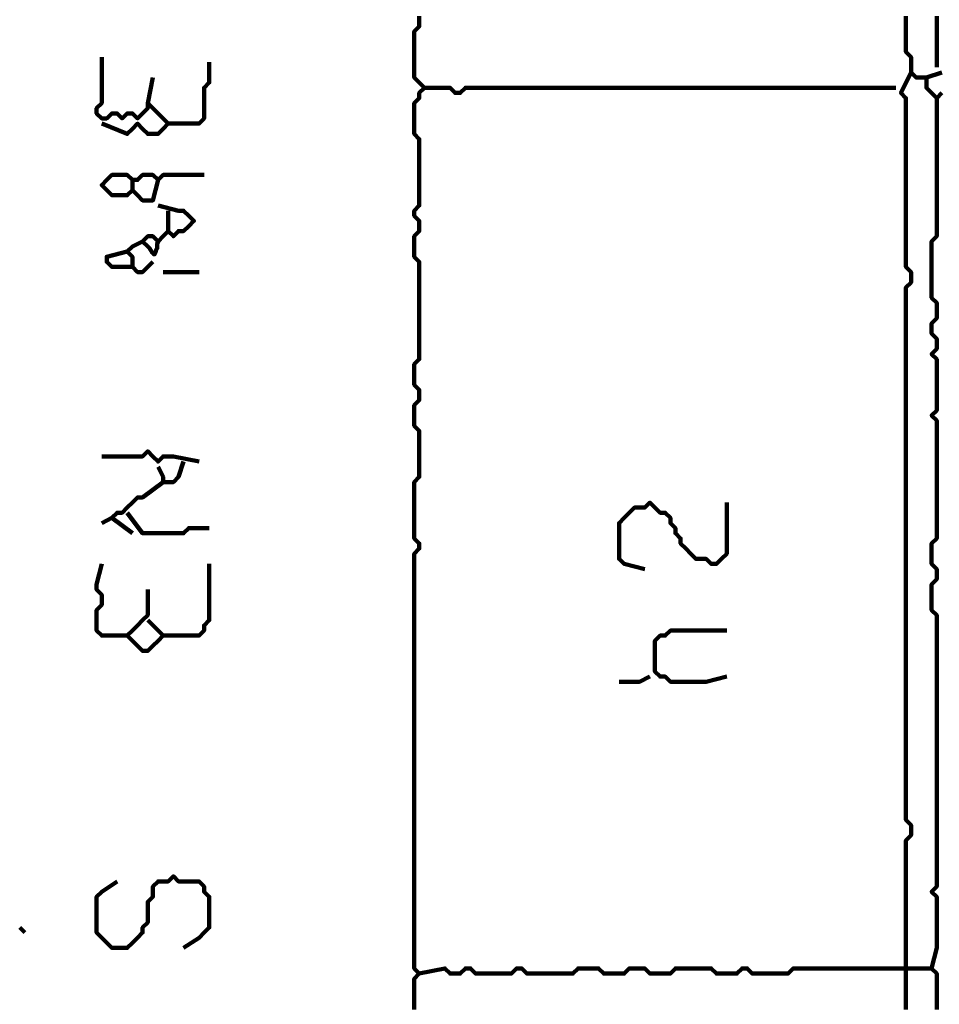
# Model space of a CAD drawing. Header units: metres. Extents: x 3221 to 4131, y 3282 to 4239.
# Tile 65 of 84: x 3329.23 to 3330.88, y 4227.09 to 4228.87. Entities that reach past the tile are written whole.
import ezdxf

# ---------------------------------------------------------------- set-up
doc = ezdxf.new("R2010")
doc.units = ezdxf.units.M
doc.layers.add('P', color=250, linetype='Continuous', lineweight=100)

msp = doc.modelspace()

# ---------------------------------------------------------------- linework, layer by layer
at = {"layer": 'P', "color": 0, "linetype": 'Continuous'}
for points in [[(3329.9477, 4228.8722), (3329.9477, 4228.863), (3329.9477, 4228.8537), (3329.9385, 4228.8445), (3329.9385, 4228.8353), (3329.9385, 4228.826), (3329.9385, 4228.8168), (3329.9385, 4228.8076), (3329.9385, 4228.7983), (3329.9385, 4228.7891), (3329.9385, 4228.7799), (3329.9385, 4228.7706), (3329.9385, 4228.7614), (3329.9477, 4228.7522), (3329.9569, 4228.743), (3329.9477, 4228.7337), (3329.9477, 4228.7245), (3329.9385, 4228.7153), (3329.9385, 4228.706), (3329.9385, 4228.6968), (3329.9385, 4228.6876), (3329.9385, 4228.6783), (3329.9385, 4228.6691), (3329.9385, 4228.6599), (3329.9477, 4228.6506), (3329.9477, 4228.6414), (3329.9477, 4228.6322), (3329.9477, 4228.623), (3329.9477, 4228.6137), (3329.9477, 4228.6045), (3329.9477, 4228.5953), (3329.9477, 4228.586), (3329.9477, 4228.5768), (3329.9477, 4228.5676), (3329.9477, 4228.5583), (3329.9477, 4228.5491), (3329.9477, 4228.5399), (3329.9477, 4228.5306), (3329.9385, 4228.5214), (3329.9385, 4228.5122), (3329.9477, 4228.503), (3329.9477, 4228.4937), (3329.9477, 4228.4845), (3329.9385, 4228.4753), (3329.9385, 4228.466), (3329.9385, 4228.4568), (3329.9385, 4228.4476), (3329.9385, 4228.4383), (3329.9477, 4228.4291), (3329.9477, 4228.4199), (3329.9477, 4228.4106), (3329.9477, 4228.4014), (3329.9477, 4228.3922), (3329.9477, 4228.383), (3329.9477, 4228.3737), (3329.9477, 4228.3645), (3329.9477, 4228.3553), (3329.9477, 4228.346), (3329.9477, 4228.3368), (3329.9477, 4228.3276), (3329.9477, 4228.3183), (3329.9477, 4228.3091), (3329.9477, 4228.2999), (3329.9477, 4228.2906), (3329.9477, 4228.2814), (3329.9477, 4228.2722), (3329.9477, 4228.263), (3329.9477, 4228.2537), (3329.9385, 4228.2445), (3329.9385, 4228.2353), (3329.9385, 4228.226), (3329.9385, 4228.2168), (3329.9385, 4228.2076), (3329.9477, 4228.1983), (3329.9477, 4228.1891), (3329.9477, 4228.1799), (3329.9385, 4228.1706), (3329.9385, 4228.1614), (3329.9385, 4228.1522), (3329.9385, 4228.143), (3329.9385, 4228.1337), (3329.9477, 4228.1245), (3329.9477, 4228.1153), (3329.9477, 4228.106), (3329.9477, 4228.0968), (3329.9477, 4228.0876), (3329.9477, 4228.0783), (3329.9477, 4228.0691), (3329.9477, 4228.0599), (3329.9477, 4228.0506), (3329.9477, 4228.0414), (3329.9385, 4228.0322), (3329.9385, 4228.023), (3329.9385, 4228.0137), (3329.9385, 4228.0045), (3329.9385, 4227.9953), (3329.9385, 4227.986), (3329.9385, 4227.9768), (3329.9385, 4227.9676), (3329.9385, 4227.9583), (3329.9385, 4227.9491), (3329.9385, 4227.9399), (3329.9385, 4227.9306), (3329.9477, 4227.9214), (3329.9477, 4227.9122), (3329.9385, 4227.903), (3329.9385, 4227.8937), (3329.9385, 4227.8845), (3329.9385, 4227.8753), (3329.9385, 4227.866), (3329.9385, 4227.8568), (3329.9385, 4227.8476), (3329.9385, 4227.8383), (3329.9385, 4227.8291), (3329.9385, 4227.8199), (3329.9385, 4227.8106), (3329.9385, 4227.8014), (3329.9385, 4227.7922), (3329.9385, 4227.783), (3329.9385, 4227.7737), (3329.9385, 4227.7645), (3329.9385, 4227.7553), (3329.9385, 4227.746), (3329.9385, 4227.7368), (3329.9385, 4227.7276), (3329.9385, 4227.7183), (3329.9385, 4227.7091), (3329.9385, 4227.6999), (3329.9385, 4227.6906), (3329.9385, 4227.6814), (3329.9385, 4227.6722), (3329.9385, 4227.663), (3329.9385, 4227.6537), (3329.9385, 4227.6445), (3329.9385, 4227.6353), (3329.9385, 4227.626), (3329.9385, 4227.6168), (3329.9385, 4227.6076), (3329.9385, 4227.5983), (3329.9385, 4227.5891), (3329.9385, 4227.5799), (3329.9385, 4227.5706), (3329.9385, 4227.5614), (3329.9385, 4227.5522), (3329.9385, 4227.543), (3329.9385, 4227.5337), (3329.9385, 4227.5245), (3329.9385, 4227.5153), (3329.9385, 4227.506), (3329.9385, 4227.4968), (3329.9385, 4227.4876), (3329.9385, 4227.4783), (3329.9385, 4227.4691), (3329.9385, 4227.4599), (3329.9385, 4227.4506), (3329.9385, 4227.4414), (3329.9385, 4227.4322), (3329.9385, 4227.423), (3329.9385, 4227.4137), (3329.9385, 4227.4045), (3329.9385, 4227.3953), (3329.9385, 4227.386), (3329.9385, 4227.3768), (3329.9385, 4227.3676), (3329.9385, 4227.3583), (3329.9385, 4227.3491), (3329.9385, 4227.3399), (3329.9385, 4227.3306), (3329.9385, 4227.3214), (3329.9385, 4227.3122), (3329.9385, 4227.303), (3329.9385, 4227.2937), (3329.9385, 4227.2845), (3329.9385, 4227.2753), (3329.9385, 4227.266), (3329.9385, 4227.2568), (3329.9385, 4227.2476), (3329.9385, 4227.2383), (3329.9385, 4227.2291), (3329.9385, 4227.2199), (3329.9385, 4227.2106), (3329.9385, 4227.2014), (3329.9385, 4227.1922), (3329.9385, 4227.183), (3329.9385, 4227.1737), (3329.9385, 4227.1645), (3329.9385, 4227.1553), (3329.9477, 4227.146), (3329.9385, 4227.1368), (3329.9385, 4227.1276), (3329.9385, 4227.1183), (3329.9385, 4227.1091), (3329.9385, 4227.0999), (3329.9385, 4227.0906), (3329.9385, 4227.0814)], [(3330.8246, 4228.8722), (3330.8246, 4228.863), (3330.8246, 4228.8537), (3330.8246, 4228.8445), (3330.8246, 4228.8353), (3330.8246, 4228.826), (3330.8246, 4228.8168), (3330.8246, 4228.8076), (3330.8338, 4228.7983), (3330.8338, 4228.7891), (3330.8338, 4228.7799), (3330.8338, 4228.7706), (3330.8431, 4228.7614), (3330.8523, 4228.7614), (3330.8615, 4228.7614), (3330.8615, 4228.7522), (3330.8615, 4228.743), (3330.8708, 4228.7337), (3330.88, 4228.7245), (3330.8892, 4228.7337)], [(3330.88, 4228.8722), (3330.88, 4228.863), (3330.88, 4228.8537), (3330.88, 4228.8445), (3330.88, 4228.8353), (3330.88, 4228.826), (3330.88, 4228.7799)], [(3329.3754, 4228.7983), (3329.3754, 4228.7614), (3329.3754, 4228.7522), (3329.3754, 4228.743), (3329.3754, 4228.7337), (3329.3754, 4228.7245), (3329.3754, 4228.7153), (3329.3661, 4228.706), (3329.3661, 4228.6968), (3329.3754, 4228.6876), (3329.3846, 4228.6876), (3329.3938, 4228.6968), (3329.4031, 4228.6968), (3329.4123, 4228.6876), (3329.4215, 4228.6968), (3329.4308, 4228.6968), (3329.44, 4228.6876), (3329.4492, 4228.6968), (3329.4585, 4228.706), (3329.4585, 4228.7153), (3329.4677, 4228.7614)], [(3329.5692, 4228.7891), (3329.5692, 4228.7522), (3329.56, 4228.743), (3329.56, 4228.7337), (3329.56, 4228.7245), (3329.56, 4228.7153), (3329.56, 4228.706), (3329.56, 4228.6968), (3329.56, 4228.6876), (3329.5508, 4228.6783), (3329.5415, 4228.6783), (3329.5323, 4228.6783), (3329.5231, 4228.6783), (3329.5138, 4228.6783), (3329.5046, 4228.6783), (3329.4954, 4228.6783), (3329.4861, 4228.6691), (3329.4769, 4228.6599), (3329.4677, 4228.6599), (3329.4585, 4228.6599), (3329.4492, 4228.6691), (3329.44, 4228.6783), (3329.4308, 4228.6691), (3329.4215, 4228.6599), (3329.3754, 4228.6783)], [(3330.8338, 4228.7706), (3330.8154, 4228.7337), (3330.8246, 4228.7245), (3330.8246, 4228.7153), (3330.8246, 4228.706), (3330.8246, 4228.6968), (3330.8246, 4228.6876), (3330.8246, 4228.6783), (3330.8246, 4228.6691), (3330.8246, 4228.6599), (3330.8246, 4228.6506), (3330.8246, 4228.6414), (3330.8246, 4228.6322), (3330.8246, 4228.623), (3330.8246, 4228.6137), (3330.8246, 4228.6045), (3330.8246, 4228.5953), (3330.8246, 4228.586), (3330.8246, 4228.5768), (3330.8246, 4228.5676), (3330.8246, 4228.5583), (3330.8246, 4228.5491), (3330.8246, 4228.5399), (3330.8246, 4228.5306), (3330.8246, 4228.5214), (3330.8246, 4228.5122), (3330.8246, 4228.503), (3330.8246, 4228.4937), (3330.8246, 4228.4845), (3330.8246, 4228.4753), (3330.8246, 4228.466), (3330.8246, 4228.4568), (3330.8246, 4228.4476), (3330.8246, 4228.4383), (3330.8246, 4228.4291), (3330.8246, 4228.4199), (3330.8338, 4228.4106), (3330.8338, 4228.4014), (3330.8338, 4228.3922), (3330.8246, 4228.383), (3330.8246, 4228.3737), (3330.8246, 4228.3645), (3330.8246, 4228.3553), (3330.8246, 4228.346), (3330.8246, 4228.3368), (3330.8246, 4228.3276), (3330.8246, 4228.3183), (3330.8246, 4228.3091), (3330.8246, 4228.2999), (3330.8246, 4228.2906), (3330.8246, 4228.2814), (3330.8246, 4228.2722), (3330.8246, 4228.263), (3330.8246, 4228.2537), (3330.8246, 4228.2445), (3330.8246, 4228.2353), (3330.8246, 4228.226), (3330.8246, 4228.2168), (3330.8246, 4228.2076), (3330.8246, 4228.1983), (3330.8246, 4228.1891), (3330.8246, 4228.1799), (3330.8246, 4228.1706), (3330.8246, 4228.1614), (3330.8246, 4228.1522), (3330.8246, 4228.143), (3330.8246, 4228.1337), (3330.8246, 4228.1245), (3330.8246, 4228.1153), (3330.8246, 4228.106), (3330.8246, 4228.0968), (3330.8246, 4228.0876), (3330.8246, 4228.0783), (3330.8246, 4228.0691), (3330.8246, 4228.0599), (3330.8246, 4228.0506), (3330.8246, 4228.0414), (3330.8246, 4228.0322), (3330.8246, 4228.023), (3330.8246, 4228.0137), (3330.8246, 4228.0045), (3330.8246, 4227.9953), (3330.8246, 4227.986), (3330.8246, 4227.9768), (3330.8246, 4227.9676), (3330.8246, 4227.9583), (3330.8246, 4227.9491), (3330.8246, 4227.9399), (3330.8246, 4227.9306), (3330.8246, 4227.9214), (3330.8246, 4227.9122), (3330.8246, 4227.903), (3330.8246, 4227.8937), (3330.8246, 4227.8845), (3330.8246, 4227.8753), (3330.8246, 4227.866), (3330.8246, 4227.8568), (3330.8246, 4227.8476), (3330.8246, 4227.8383), (3330.8246, 4227.8291), (3330.8246, 4227.8199), (3330.8246, 4227.8106), (3330.8246, 4227.8014), (3330.8246, 4227.7922), (3330.8246, 4227.783), (3330.8246, 4227.7737), (3330.8246, 4227.7645), (3330.8246, 4227.7553), (3330.8246, 4227.746), (3330.8246, 4227.7368), (3330.8246, 4227.7276), (3330.8246, 4227.7183), (3330.8246, 4227.7091), (3330.8246, 4227.6999), (3330.8246, 4227.6906), (3330.8246, 4227.6814), (3330.8246, 4227.6722), (3330.8246, 4227.663), (3330.8246, 4227.6537), (3330.8246, 4227.6445), (3330.8246, 4227.6353), (3330.8246, 4227.626), (3330.8246, 4227.6168), (3330.8246, 4227.6076), (3330.8246, 4227.5983), (3330.8246, 4227.5891), (3330.8246, 4227.5799), (3330.8246, 4227.5706), (3330.8246, 4227.5614), (3330.8246, 4227.5522), (3330.8246, 4227.543), (3330.8246, 4227.5337), (3330.8246, 4227.5245), (3330.8246, 4227.5153), (3330.8246, 4227.506), (3330.8246, 4227.4968), (3330.8246, 4227.4876), (3330.8246, 4227.4783), (3330.8246, 4227.4691), (3330.8246, 4227.4599), (3330.8246, 4227.4506), (3330.8246, 4227.4414), (3330.8246, 4227.4322), (3330.8246, 4227.423), (3330.8338, 4227.4137), (3330.8338, 4227.4045), (3330.8338, 4227.3953), (3330.8246, 4227.386), (3330.8246, 4227.3768), (3330.8246, 4227.3676), (3330.8246, 4227.3583), (3330.8246, 4227.3491), (3330.8246, 4227.3399), (3330.8246, 4227.3306), (3330.8246, 4227.3214), (3330.8246, 4227.3122), (3330.8246, 4227.303), (3330.8246, 4227.2937), (3330.8246, 4227.2845), (3330.8246, 4227.2753), (3330.8246, 4227.266), (3330.8246, 4227.2568), (3330.8246, 4227.2476), (3330.8246, 4227.2383), (3330.8246, 4227.2291), (3330.8246, 4227.2199), (3330.8246, 4227.2106), (3330.8246, 4227.2014), (3330.8246, 4227.1922), (3330.8246, 4227.183), (3330.8246, 4227.1737), (3330.8246, 4227.1645), (3330.8246, 4227.1553), (3330.8246, 4227.146), (3330.8246, 4227.1368), (3330.8246, 4227.1276), (3330.8246, 4227.1183), (3330.8246, 4227.1091), (3330.8246, 4227.0999), (3330.8246, 4227.0906), (3330.8246, 4227.0814)], [(3330.8892, 4228.7706), (3330.8615, 4228.7614)], [(3329.9569, 4228.743), (3329.9938, 4228.743), (3330.0031, 4228.743), (3330.0123, 4228.7337), (3330.0215, 4228.7337), (3330.0308, 4228.743), (3330.04, 4228.743), (3330.0492, 4228.743), (3330.0585, 4228.743), (3330.0677, 4228.743), (3330.0769, 4228.743), (3330.0861, 4228.743), (3330.0954, 4228.743), (3330.1046, 4228.743), (3330.1138, 4228.743), (3330.1231, 4228.743), (3330.1323, 4228.743), (3330.1415, 4228.743), (3330.1508, 4228.743), (3330.16, 4228.743), (3330.1692, 4228.743), (3330.1785, 4228.743), (3330.1877, 4228.743), (3330.1969, 4228.743), (3330.2061, 4228.743), (3330.2154, 4228.743), (3330.2246, 4228.743), (3330.2338, 4228.743), (3330.2431, 4228.743), (3330.2523, 4228.743), (3330.2615, 4228.743), (3330.2708, 4228.743), (3330.28, 4228.743), (3330.2892, 4228.743), (3330.2985, 4228.743), (3330.3077, 4228.743), (3330.3169, 4228.743), (3330.3261, 4228.743), (3330.3354, 4228.743), (3330.3446, 4228.743), (3330.3538, 4228.743), (3330.3631, 4228.743), (3330.3723, 4228.743), (3330.3815, 4228.743), (3330.3908, 4228.743), (3330.4, 4228.743), (3330.4092, 4228.743), (3330.4185, 4228.743), (3330.4277, 4228.743), (3330.4369, 4228.743), (3330.4461, 4228.743), (3330.4554, 4228.743), (3330.4646, 4228.743), (3330.4738, 4228.743), (3330.4831, 4228.743), (3330.4923, 4228.743), (3330.5015, 4228.743), (3330.5108, 4228.743), (3330.52, 4228.743), (3330.5292, 4228.743), (3330.5385, 4228.743), (3330.5477, 4228.743), (3330.5569, 4228.743), (3330.5661, 4228.743), (3330.5754, 4228.743), (3330.5846, 4228.743), (3330.5938, 4228.743), (3330.6031, 4228.743), (3330.6123, 4228.743), (3330.6215, 4228.743), (3330.6308, 4228.743), (3330.64, 4228.743), (3330.6492, 4228.743), (3330.6585, 4228.743), (3330.6677, 4228.743), (3330.6769, 4228.743), (3330.6861, 4228.743), (3330.6954, 4228.743), (3330.7046, 4228.743), (3330.7138, 4228.743), (3330.7231, 4228.743), (3330.7323, 4228.743), (3330.7415, 4228.743), (3330.7508, 4228.743), (3330.76, 4228.743), (3330.7692, 4228.743), (3330.7785, 4228.743), (3330.7877, 4228.743), (3330.8061, 4228.743)], [(3329.4585, 4228.7153), (3329.4954, 4228.6783)], [(3330.88, 4228.7245), (3330.88, 4228.6876), (3330.88, 4228.6783), (3330.88, 4228.6691), (3330.88, 4228.6599), (3330.88, 4228.6506), (3330.88, 4228.6414), (3330.88, 4228.6322), (3330.88, 4228.623), (3330.88, 4228.6137), (3330.88, 4228.6045), (3330.88, 4228.5953), (3330.88, 4228.586), (3330.88, 4228.5768), (3330.88, 4228.5676), (3330.88, 4228.5583), (3330.88, 4228.5491), (3330.88, 4228.5399), (3330.88, 4228.5306), (3330.88, 4228.5214), (3330.88, 4228.5122), (3330.88, 4228.503), (3330.88, 4228.4937), (3330.88, 4228.4845), (3330.88, 4228.4753), (3330.8708, 4228.466), (3330.8708, 4228.4568), (3330.8708, 4228.4476), (3330.8708, 4228.4383), (3330.8708, 4228.4291), (3330.8708, 4228.4199), (3330.8708, 4228.4106), (3330.8708, 4228.4014), (3330.8708, 4228.3922), (3330.8708, 4228.383), (3330.8708, 4228.3737), (3330.8708, 4228.3645), (3330.88, 4228.3553), (3330.88, 4228.346), (3330.88, 4228.3368), (3330.88, 4228.3276), (3330.8708, 4228.3183), (3330.8708, 4228.3091), (3330.8708, 4228.2999), (3330.88, 4228.2906), (3330.88, 4228.2814), (3330.88, 4228.2722), (3330.8708, 4228.263), (3330.88, 4228.2537), (3330.88, 4228.2445), (3330.88, 4228.2353), (3330.88, 4228.226), (3330.88, 4228.2168), (3330.88, 4228.2076), (3330.88, 4228.1983), (3330.88, 4228.1891), (3330.88, 4228.1799), (3330.88, 4228.1706), (3330.88, 4228.1614), (3330.8708, 4228.1522), (3330.88, 4228.143), (3330.88, 4228.1337), (3330.88, 4228.1245), (3330.88, 4228.1153), (3330.88, 4228.106), (3330.88, 4228.0968), (3330.88, 4228.0876), (3330.88, 4228.0783), (3330.88, 4228.0691), (3330.88, 4228.0599), (3330.88, 4228.0506), (3330.88, 4228.0414), (3330.88, 4228.0322), (3330.88, 4228.023), (3330.88, 4228.0137), (3330.88, 4228.0045), (3330.88, 4227.9953), (3330.88, 4227.986), (3330.88, 4227.9768), (3330.88, 4227.9676), (3330.88, 4227.9583), (3330.88, 4227.9491), (3330.88, 4227.9399), (3330.88, 4227.9306), (3330.8708, 4227.9214), (3330.8708, 4227.9122), (3330.8708, 4227.903), (3330.8708, 4227.8937), (3330.8708, 4227.8845), (3330.88, 4227.8753), (3330.88, 4227.866), (3330.88, 4227.8568), (3330.8708, 4227.8476), (3330.8708, 4227.8383), (3330.8708, 4227.8291), (3330.8708, 4227.8199), (3330.8708, 4227.8106), (3330.8708, 4227.8014), (3330.88, 4227.7922), (3330.88, 4227.783), (3330.88, 4227.7737), (3330.88, 4227.7645), (3330.88, 4227.7553), (3330.88, 4227.746), (3330.88, 4227.7368), (3330.88, 4227.7276), (3330.88, 4227.7183), (3330.88, 4227.7091), (3330.88, 4227.6999), (3330.88, 4227.6906), (3330.88, 4227.6814), (3330.88, 4227.6722), (3330.88, 4227.663), (3330.88, 4227.6537), (3330.88, 4227.6445), (3330.88, 4227.6353), (3330.88, 4227.626), (3330.88, 4227.6168), (3330.88, 4227.6076), (3330.88, 4227.5983), (3330.88, 4227.5891), (3330.88, 4227.5799), (3330.88, 4227.5706), (3330.88, 4227.5614), (3330.88, 4227.5522), (3330.88, 4227.543), (3330.88, 4227.5337), (3330.88, 4227.5245), (3330.88, 4227.5153), (3330.88, 4227.506), (3330.88, 4227.4968), (3330.88, 4227.4876), (3330.88, 4227.4783), (3330.88, 4227.4691), (3330.88, 4227.4599), (3330.88, 4227.4506), (3330.88, 4227.4414), (3330.88, 4227.4322), (3330.88, 4227.423), (3330.88, 4227.4137), (3330.88, 4227.4045), (3330.88, 4227.3953), (3330.88, 4227.386), (3330.88, 4227.3768), (3330.88, 4227.3676), (3330.88, 4227.3583), (3330.88, 4227.3491), (3330.88, 4227.3399), (3330.88, 4227.3306), (3330.88, 4227.3214), (3330.88, 4227.3122), (3330.88, 4227.303), (3330.8708, 4227.2937), (3330.88, 4227.2845), (3330.88, 4227.2753), (3330.88, 4227.266), (3330.88, 4227.2568), (3330.88, 4227.2476), (3330.88, 4227.2383), (3330.88, 4227.2291), (3330.88, 4227.2199), (3330.88, 4227.2106), (3330.88, 4227.2014), (3330.88, 4227.1922), (3330.8708, 4227.1553)], [(3329.4769, 4228.5768), (3329.4677, 4228.5399), (3329.4585, 4228.5399), (3329.4492, 4228.5399), (3329.44, 4228.5491), (3329.4308, 4228.5583), (3329.4215, 4228.5491), (3329.4123, 4228.5491), (3329.4031, 4228.5491), (3329.3938, 4228.5491), (3329.3846, 4228.5583), (3329.3754, 4228.5676), (3329.3846, 4228.5768), (3329.3938, 4228.586), (3329.4031, 4228.586), (3329.4123, 4228.586), (3329.4215, 4228.586), (3329.4308, 4228.5768), (3329.44, 4228.5768), (3329.4492, 4228.586), (3329.4585, 4228.586), (3329.4677, 4228.586), (3329.4769, 4228.5768), (3329.4861, 4228.586), (3329.4954, 4228.586), (3329.5046, 4228.586), (3329.5138, 4228.586), (3329.5231, 4228.586), (3329.56, 4228.586)], [(3329.4308, 4228.5768), (3329.4308, 4228.5583)], [(3329.4769, 4228.5306), (3329.5138, 4228.5214), (3329.5231, 4228.5214), (3329.5323, 4228.5122), (3329.5415, 4228.503), (3329.5323, 4228.4937), (3329.5231, 4228.4845), (3329.5138, 4228.4845), (3329.5046, 4228.4753), (3329.4954, 4228.4845), (3329.4861, 4228.4753), (3329.4769, 4228.466), (3329.4677, 4228.4753), (3329.4585, 4228.4753), (3329.4492, 4228.466), (3329.4585, 4228.4568), (3329.4615, 4228.4537), (3329.4631, 4228.4506), (3329.4661, 4228.446), (3329.4692, 4228.443), (3329.4708, 4228.443), (3329.4723, 4228.446), (3329.4738, 4228.4506), (3329.4754, 4228.4537), (3329.4754, 4228.4568), (3329.4754, 4228.4614), (3329.4769, 4228.466)], [(3329.4954, 4228.5214), (3329.4954, 4228.4845)], [(3329.4677, 4228.4291), (3329.4492, 4228.4106), (3329.44, 4228.4106), (3329.4308, 4228.4199), (3329.4308, 4228.4291), (3329.4308, 4228.4383), (3329.4215, 4228.4476), (3329.4308, 4228.4568), (3329.4492, 4228.466)], [(3329.4308, 4228.4199), (3329.3938, 4228.4199), (3329.3846, 4228.4291), (3329.3846, 4228.4383), (3329.4215, 4228.4476)], [(3329.4861, 4228.4106), (3329.5046, 4228.4106), (3329.5138, 4228.4106), (3329.5231, 4228.4106), (3329.5508, 4228.4106)], [(3329.3754, 4228.0783), (3329.4123, 4228.0783), (3329.4215, 4228.0783), (3329.4308, 4228.0783), (3329.44, 4228.0783), (3329.4492, 4228.0783), (3329.4585, 4228.0876), (3329.4677, 4228.0783), (3329.4769, 4228.0691), (3329.4861, 4228.0783), (3329.4954, 4228.0783), (3329.5046, 4228.0783), (3329.5508, 4228.0691)], [(3329.5231, 4228.0691), (3329.5138, 4228.0414), (3329.5046, 4228.0322), (3329.4954, 4228.0322), (3329.4861, 4228.0322), (3329.4861, 4228.0414), (3329.4769, 4228.0599)], [(3329.4861, 4228.0322), (3329.4492, 4228.0045), (3329.44, 4228.0045), (3329.4308, 4227.9953), (3329.4215, 4227.986), (3329.4123, 4227.9768), (3329.4031, 4227.9768), (3329.3938, 4227.9676), (3329.3754, 4227.9583)], [(3330.3538, 4227.8753), (3330.3169, 4227.8845), (3330.3077, 4227.8937), (3330.3077, 4227.903), (3330.3077, 4227.9122), (3330.3077, 4227.9214), (3330.3077, 4227.9306), (3330.3077, 4227.9399), (3330.3077, 4227.9491), (3330.3077, 4227.9583), (3330.3169, 4227.9676), (3330.3261, 4227.9768), (3330.3354, 4227.986), (3330.3446, 4227.986), (3330.3538, 4227.986), (3330.3631, 4227.9953), (3330.3723, 4227.986), (3330.3815, 4227.9768), (3330.3908, 4227.9768), (3330.4, 4227.9676), (3330.4, 4227.9583), (3330.4092, 4227.9491), (3330.4092, 4227.9399), (3330.4185, 4227.9306), (3330.4185, 4227.9214), (3330.4277, 4227.9122), (3330.4369, 4227.903), (3330.4461, 4227.8937), (3330.4554, 4227.8937), (3330.4646, 4227.8937), (3330.4738, 4227.8845), (3330.4831, 4227.8845), (3330.4923, 4227.8937), (3330.5015, 4227.903), (3330.5015, 4227.9122), (3330.5015, 4227.9214), (3330.5015, 4227.9306), (3330.5015, 4227.9399), (3330.5015, 4227.9491), (3330.5015, 4227.9583), (3330.5015, 4227.9953)], [(3329.3938, 4227.9676), (3329.4308, 4227.9399)], [(3329.4215, 4227.9768), (3329.4492, 4227.9399), (3329.4585, 4227.9399), (3329.4677, 4227.9399), (3329.4769, 4227.9399), (3329.4861, 4227.9399), (3329.4954, 4227.9399), (3329.5046, 4227.9399), (3329.5138, 4227.9399), (3329.5231, 4227.9399), (3329.5323, 4227.9491), (3329.5415, 4227.9491), (3329.5692, 4227.9491)], [(3329.3754, 4227.8845), (3329.3661, 4227.8476), (3329.3661, 4227.8383), (3329.3754, 4227.8291), (3329.3754, 4227.8199), (3329.3754, 4227.8106), (3329.3661, 4227.8014), (3329.3661, 4227.7922), (3329.3661, 4227.783), (3329.3661, 4227.7737), (3329.3661, 4227.7645), (3329.3754, 4227.7553), (3329.3846, 4227.7553), (3329.3938, 4227.7553), (3329.4031, 4227.7553), (3329.4123, 4227.7553), (3329.4215, 4227.7553), (3329.4308, 4227.7645), (3329.44, 4227.7737), (3329.4492, 4227.783), (3329.4585, 4227.7922), (3329.4585, 4227.8014), (3329.4585, 4227.8106), (3329.4585, 4227.8199), (3329.4585, 4227.8383)], [(3329.5692, 4227.8845), (3329.5692, 4227.8476), (3329.5692, 4227.8383), (3329.5692, 4227.8291), (3329.5692, 4227.8199), (3329.5692, 4227.8106), (3329.5692, 4227.8014), (3329.5692, 4227.7922), (3329.5692, 4227.783), (3329.56, 4227.7737), (3329.56, 4227.7645), (3329.5508, 4227.7553), (3329.5415, 4227.7553), (3329.5323, 4227.7553), (3329.5231, 4227.7553), (3329.5138, 4227.7553), (3329.5046, 4227.7553), (3329.4954, 4227.7553), (3329.4861, 4227.7553), (3329.4769, 4227.746), (3329.4677, 4227.7368), (3329.4585, 4227.7276), (3329.4492, 4227.7276), (3329.44, 4227.7368), (3329.4215, 4227.7553)], [(3329.4585, 4227.783), (3329.4861, 4227.7553)], [(3330.5015, 4227.6814), (3330.4646, 4227.6722), (3330.4554, 4227.6722), (3330.4461, 4227.6722), (3330.4369, 4227.6722), (3330.4277, 4227.6722), (3330.4185, 4227.6722), (3330.4092, 4227.6722), (3330.4, 4227.6722), (3330.3908, 4227.6814), (3330.3815, 4227.6814), (3330.3723, 4227.6906), (3330.3723, 4227.6999), (3330.3723, 4227.7091), (3330.3723, 4227.7183), (3330.3723, 4227.7276), (3330.3723, 4227.7368), (3330.3723, 4227.746), (3330.3815, 4227.7553), (3330.3908, 4227.7553), (3330.4, 4227.7645), (3330.4092, 4227.7645), (3330.4185, 4227.7645), (3330.4277, 4227.7645), (3330.4369, 4227.7645), (3330.4461, 4227.7645), (3330.4554, 4227.7645), (3330.4646, 4227.7645), (3330.5015, 4227.7645)], [(3330.3077, 4227.6722), (3330.3261, 4227.6722), (3330.3354, 4227.6722), (3330.3446, 4227.6722), (3330.3631, 4227.6814)], [(3329.4031, 4227.3122), (3329.3754, 4227.2937), (3329.3661, 4227.2845), (3329.3661, 4227.2753), (3329.3661, 4227.266), (3329.3661, 4227.2568), (3329.3661, 4227.2476), (3329.3661, 4227.2383), (3329.3661, 4227.2291), (3329.3661, 4227.2199), (3329.3754, 4227.2106), (3329.3846, 4227.2014), (3329.3938, 4227.1922), (3329.4031, 4227.1922), (3329.4123, 4227.1922), (3329.4215, 4227.1922), (3329.4308, 4227.2014), (3329.44, 4227.2106), (3329.4492, 4227.2199), (3329.4492, 4227.2291), (3329.4585, 4227.2383), (3329.4585, 4227.2476), (3329.4585, 4227.2568), (3329.4585, 4227.266), (3329.4585, 4227.2753), (3329.4677, 4227.2845), (3329.4677, 4227.2937), (3329.4677, 4227.303), (3329.4769, 4227.3122), (3329.4861, 4227.3122), (3329.4954, 4227.3122), (3329.5046, 4227.3214), (3329.5138, 4227.3122), (3329.5231, 4227.3122), (3329.5323, 4227.3122), (3329.5415, 4227.3122), (3329.5508, 4227.3122), (3329.56, 4227.303), (3329.56, 4227.2937), (3329.5692, 4227.2845), (3329.5692, 4227.2753), (3329.5692, 4227.266), (3329.5692, 4227.2568), (3329.5692, 4227.2476), (3329.5692, 4227.2383), (3329.5692, 4227.2291), (3329.56, 4227.2199), (3329.5508, 4227.2106), (3329.5231, 4227.1922)], [(3329.2277, 4227.2291), (3329.2369, 4227.2199)], [(3330.88, 4227.0814), (3330.88, 4227.0906), (3330.88, 4227.0999), (3330.88, 4227.1091), (3330.88, 4227.1183), (3330.88, 4227.1276), (3330.88, 4227.1368), (3330.88, 4227.146), (3330.8708, 4227.1553), (3330.8615, 4227.1553), (3330.8523, 4227.1553), (3330.8431, 4227.1553), (3330.8338, 4227.1553), (3330.8246, 4227.1553), (3330.8154, 4227.1553), (3330.8061, 4227.1553), (3330.7969, 4227.1553), (3330.7877, 4227.1553), (3330.7785, 4227.1553), (3330.7692, 4227.1553), (3330.76, 4227.1553), (3330.7508, 4227.1553), (3330.7415, 4227.1553), (3330.7323, 4227.1553), (3330.7231, 4227.1553), (3330.7138, 4227.1553), (3330.7046, 4227.1553), (3330.6954, 4227.1553), (3330.6861, 4227.1553), (3330.6769, 4227.1553), (3330.6677, 4227.1553), (3330.6585, 4227.1553), (3330.6492, 4227.1553), (3330.64, 4227.1553), (3330.6308, 4227.1553), (3330.6215, 4227.1553), (3330.6123, 4227.146), (3330.6031, 4227.146), (3330.5938, 4227.146), (3330.5846, 4227.146), (3330.5754, 4227.146), (3330.5661, 4227.146), (3330.5569, 4227.146), (3330.5477, 4227.146), (3330.5385, 4227.1553), (3330.5292, 4227.1553), (3330.52, 4227.146), (3330.5108, 4227.146), (3330.5015, 4227.146), (3330.4923, 4227.146), (3330.4831, 4227.146), (3330.4738, 4227.1553), (3330.4646, 4227.1553), (3330.4554, 4227.1553), (3330.4461, 4227.1553), (3330.4369, 4227.1553), (3330.4277, 4227.1553), (3330.4185, 4227.1553), (3330.4092, 4227.1553), (3330.4, 4227.146), (3330.3908, 4227.146), (3330.3815, 4227.146), (3330.3723, 4227.146), (3330.3631, 4227.146), (3330.3538, 4227.1553), (3330.3446, 4227.1553), (3330.3354, 4227.1553), (3330.3261, 4227.1553), (3330.3169, 4227.146), (3330.3077, 4227.146), (3330.2985, 4227.146), (3330.2892, 4227.146), (3330.28, 4227.146), (3330.2708, 4227.1553), (3330.2615, 4227.1553), (3330.2523, 4227.1553), (3330.2431, 4227.1553), (3330.2338, 4227.1553), (3330.2246, 4227.146), (3330.2154, 4227.146), (3330.2061, 4227.146), (3330.1969, 4227.146), (3330.1877, 4227.146), (3330.1785, 4227.146), (3330.1692, 4227.146), (3330.16, 4227.146), (3330.1508, 4227.146), (3330.1415, 4227.146), (3330.1323, 4227.1553), (3330.1231, 4227.1553), (3330.1138, 4227.146), (3330.1046, 4227.146), (3330.0954, 4227.146), (3330.0861, 4227.146), (3330.0769, 4227.146), (3330.0677, 4227.146), (3330.0585, 4227.146), (3330.0492, 4227.146), (3330.04, 4227.1553), (3330.0308, 4227.1553), (3330.0215, 4227.146), (3330.0123, 4227.146), (3330.0031, 4227.146), (3329.9938, 4227.1553), (3329.9477, 4227.146)]]:
    msp.add_lwpolyline(points, dxfattribs=at)

doc.saveas('drawing.dxf')
